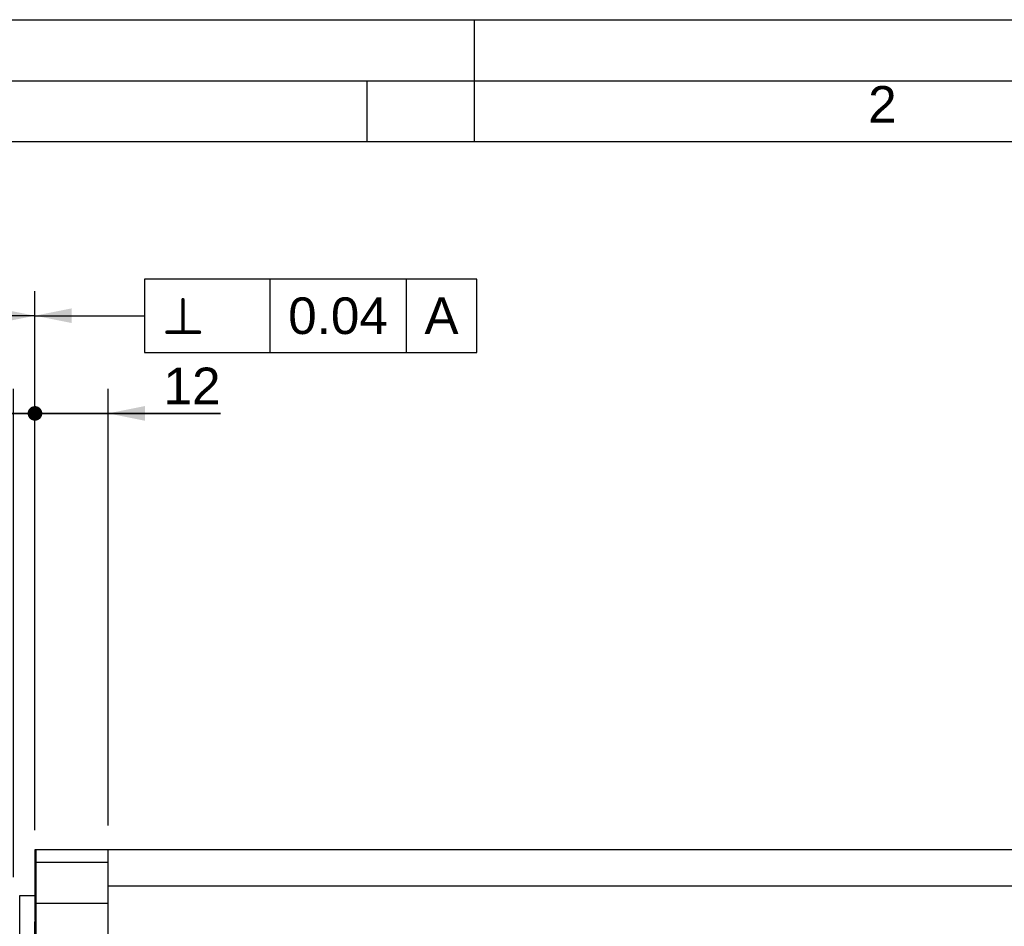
# Model space of a CAD drawing. Header units: millimetres. Extents: x 0 to 420, y 0 to 297.
# Tile 22 of 40: x 93 to 173, y 223 to 297. Entities that reach past the tile are written whole.
import ezdxf

# ---------------------------------------------------------------- set-up
doc = ezdxf.new("R2010")
doc.units = ezdxf.units.MM
doc.header["$LTSCALE"] = 23.1
doc.layers.get('0').update_dxf_attribs({"linetype": 'CONTINUOUS'})
for name, color, linetype in [('COMPONENTS', 7, 'CONTINUOUS'), ('DETAIL', 7, 'CONTINUOUS'), ('DIMENSION', 7, 'CONTINUOUS')]:
    doc.layers.add(name, color=color, linetype=linetype)
doc.styles.get("Standard").update_dxf_attribs({"font": 'arial.ttf'})
doc.styles.add('TEXTSTYLE_2', font='arial.ttf')
doc.styles.add('TEXTSTYLE_4', font='gdt')
doc.dimstyles.new('DIMSTYLE_2', dxfattribs={"dimtxt": 3, "dimasz": 3, "dimexe": 0.18, "dimexo": 0.0625, "dimgap": 0.09, "dimtad": 1, "dimlfac": 2, "dimdsep": 46, "dimtxsty": 'STANDARD', "dimblk": '_FILLED', "dimblk1": '_FILLED', "dimblk2": '_FILLED', "dimcen": 0.09, "dimadec": 0, "dimazin": 0, "dimtp": 0.1, "dimtm": 0.1, "dimtfac": 1, "dimtofl": 0, "dimtmove": 0, "dimatfit": 3, "dimldrblk": '_FILLED', "dimfxl": 1, "dimtolj": 1, "dimarcsym": 0})
doc.dimstyles.new('DIMSTYLE_3', dxfattribs={"dimtxt": 3, "dimasz": 3, "dimexe": 0.18, "dimexo": 0.0625, "dimgap": 0.09, "dimtad": 1, "dimlfac": 2, "dimdsep": 46, "dimtxsty": 'STANDARD', "dimblk": '_FILLED', "dimblk1": '_FILLED', "dimblk2": '_FILLED', "dimcen": 0.09, "dimadec": 0, "dimazin": 0, "dimtp": 0.2, "dimtm": 0.2, "dimtfac": 1, "dimtofl": 0, "dimtmove": 0, "dimatfit": 3, "dimldrblk": '_FILLED', "dimfxl": 1, "dimtolj": 1, "dimarcsym": 0})
doc.dimstyles.new('DIMSTYLE_4', dxfattribs={"dimtxt": 3, "dimasz": 3, "dimexe": 0.18, "dimexo": 0.0625, "dimgap": 0.09, "dimtad": 1, "dimlfac": 2, "dimdsep": 46, "dimtxsty": 'STANDARD', "dimblk": '_FILLED', "dimblk1": '_FILLED', "dimblk2": '_FILLED', "dimcen": 0.09, "dimadec": 0, "dimazin": 0, "dimtp": 0.3, "dimtm": 0.3, "dimtfac": 1, "dimtofl": 0, "dimtmove": 0, "dimatfit": 3, "dimldrblk": '_FILLED', "dimfxl": 1, "dimtolj": 1, "dimarcsym": 0})
doc.dimstyles.get("Standard").update_dxf_attribs({"dimtxt": 3, "dimasz": 3, "dimexe": 0.18, "dimexo": 0.0625, "dimgap": 0.09, "dimtad": 1, "dimdec": 3, "dimdsep": 46, "dimtxsty": 'STANDARD', "dimblk": '_FILLED', "dimblk1": '_FILLED', "dimblk2": '_FILLED', "dimcen": 0.09, "dimadec": 0, "dimazin": 0, "dimtol": 1, "dimtp": 0.001, "dimtm": 0.001, "dimtfac": 1, "dimtdec": 3, "dimtofl": 0, "dimtmove": 0, "dimatfit": 3, "dimldrblk": '_FILLED', "dimfxl": 1, "dimtolj": 1, "dimarcsym": 0})

# ---------------------------------------------------------------- blocks, each defined once
blk = doc.blocks.new('_FILLED')
at = {"color": 0, "linetype": 'BYBLOCK'}
blk.add_solid([(0, 0), (-1, 0.2), (-1, -0.2)], dxfattribs=at)
blk = doc.blocks.new('_DOT')
at = {"color": 0, "linetype": 'BYBLOCK'}
blk.add_line((-0.2, 0), (-1, 0), dxfattribs=at)
at = {"color": 0, "linetype": 'BYBLOCK', "const_width": 0.2}
blk.add_lwpolyline([(-0.1, 0, 1), (0.1, 0, 1)], format="xyb", close=True, dxfattribs=at)
blk = doc.blocks.new('*D2')
at = {"layer": 'DIMENSION', "color": 2, "linetype": 'CONTINUOUS'}
for p, q in [((92.303, 226.751), (92.303, 266.751)), ((94.053, 230.961), (94.053, 266.751)), ((92.303, 264.751), (82.557, 264.751)), ((82.557, 264.751), (93.178, 264.751)), ((100.053, 264.751), (93.178, 264.751)), ((94.053, 264.751), (100.053, 264.751))]:
    blk.add_line(p, q, dxfattribs=at)
at = {"layer": 'DIMENSION', "color": 2, "linetype": 'CONTINUOUS', "xscale": 3, "yscale": 3, "zscale": 3}
blk.add_blockref('_FILLED', (92.303, 264.751), dxfattribs=at)
at = {"layer": 'DIMENSION', "color": 2, "linetype": 'CONTINUOUS', "xscale": 3, "yscale": 3, "zscale": 3, "rotation": 180}
blk.add_blockref('_DOT', (94.053, 264.751), dxfattribs=at)
at = {"layer": 'DIMENSION', "color": 2, "linetype": 'CONTINUOUS', "insert": (88.379, 268.501), "char_height": 3, "width": 5.82156, "attachment_point": 3, "line_spacing_factor": 0.9}
blk.add_mtext('3.5', dxfattribs=at)
blk = doc.blocks.new('*D3')
at = {"layer": 'DIMENSION', "color": 2, "linetype": 'CONTINUOUS'}
for p, q in [((94.053, 230.789), (94.053, 266.751)), ((100.053, 231.001), (100.053, 266.751)), ((94.053, 264.751), (88.053, 264.751)), ((88.053, 264.751), (97.053, 264.751)), ((109.241, 264.751), (97.053, 264.751)), ((100.053, 264.751), (109.241, 264.751))]:
    blk.add_line(p, q, dxfattribs=at)
at = {"layer": 'DIMENSION', "color": 2, "linetype": 'CONTINUOUS', "xscale": 3, "yscale": 3, "zscale": 3}
blk.add_blockref('_DOT', (94.053, 264.751), dxfattribs=at)
at = {"layer": 'DIMENSION', "color": 2, "linetype": 'CONTINUOUS', "xscale": 3, "yscale": 3, "zscale": 3, "rotation": 180}
blk.add_blockref('_FILLED', (100.053, 264.751), dxfattribs=at)
at = {"layer": 'DIMENSION', "color": 2, "linetype": 'CONTINUOUS', "insert": (104.58, 268.501), "char_height": 3, "width": 4.66171, "attachment_point": 1, "line_spacing_factor": 0.9}
blk.add_mtext('12', dxfattribs=at)
blk = doc.blocks.new('*D7')
at = {"layer": 'DIMENSION', "color": 2, "linetype": 'CONTINUOUS'}
for p, q in [((64.053, 201.463), (64.053, 274.751)), ((94.053, 230.618), (94.053, 274.751)), ((64.053, 272.751), (79.053, 272.751)), ((94.053, 272.751), (79.053, 272.751))]:
    blk.add_line(p, q, dxfattribs=at)
at = {"layer": 'DIMENSION', "color": 2, "linetype": 'CONTINUOUS', "xscale": 3, "yscale": 3, "zscale": 3, "rotation": 180}
blk.add_blockref('_FILLED', (64.053, 272.751), dxfattribs=at)
at = {"layer": 'DIMENSION', "color": 2, "linetype": 'CONTINUOUS', "xscale": 3, "yscale": 3, "zscale": 3}
blk.add_blockref('_FILLED', (94.053, 272.751), dxfattribs=at)
at = {"layer": 'DIMENSION', "color": 2, "linetype": 'CONTINUOUS', "insert": (79.053, 276.501), "char_height": 3, "width": 4.66171, "attachment_point": 2, "line_spacing_factor": 0.9}
blk.add_mtext('60', dxfattribs=at)

msp = doc.modelspace()

# ---------------------------------------------------------------- linework, layer by layer
at = {"color": 2, "linetype": 'CONTINUOUS'}
for p, q in [((0, 297), (420, 297)), ((130, 297), (130, 287)), ((20, 292), (415, 292)), ((121.25, 287), (121.25, 292))]:
    msp.add_line(p, q, dxfattribs=at)
at = {"color": 7, "linetype": 'CONTINUOUS'}
msp.add_line((410, 287), (25, 287), dxfattribs=at)
at = {"layer": 'COMPONENTS', "color": 7, "linetype": 'CONTINUOUS'}
for p, q in [((94.05283, 229.00148), (94.05283, 223.21935)), ((244.80283, 229.00148), (94.05283, 229.00148)), ((94.15283, 197.01616), (94.15283, 229.00148)), ((100.05283, 156.50148), (100.05283, 229.00148)), ((94.15283, 226.01162), (94.05283, 226.01162)), ((92.80283, 160.25148), (92.80283, 225.25148)), ((92.80283, 225.25148), (94.05283, 225.25148)), ((94.05283, 156.50148), (94.05283, 223.126)), ((94.15283, 223.126), (94.05283, 223.126))]:
    msp.add_line(p, q, dxfattribs=at)
at = {"layer": 'COMPONENTS', "color": 9, "linetype": 'CONTINUOUS'}
for p, q in [((100.05283, 227.967), (94.15283, 227.967)), ((244.80283, 226.03676), (100.05283, 226.03676)), ((94.15283, 224.62808), (100.05283, 224.62808))]:
    msp.add_line(p, q, dxfattribs=at)
at = {"layer": 'DETAIL', "color": 2, "linetype": 'CONTINUOUS'}
for p, q in [((113.28121, 275.75148), (113.28121, 269.75148)), ((124.43362, 275.75148), (124.43362, 269.75148))]:
    msp.add_line(p, q, dxfattribs=at)
for points in [[(103.03121, 269.75148), (130.22173, 269.75148), (130.22173, 275.75148)], [(130.22173, 275.75148), (103.03121, 275.75148), (103.03121, 269.75148)]]:
    msp.add_lwpolyline(points, dxfattribs=at)

# ---------------------------------------------------------------- texts
at = {"color": 2, "linetype": 'CONTINUOUS', "insert": (162.25598, 291.56194), "char_height": 3, "width": 2.330855, "attachment_point": 1, "line_spacing_factor": 0.9, "style": 'TEXTSTYLE_2'}
msp.add_mtext('2', dxfattribs=at)
at = {"layer": 'DETAIL', "color": 2, "linetype": 'CONTINUOUS', "style": 'TEXTSTYLE_4'}
msp.add_text('b', height=3, dxfattribs=at).set_placement((104.53121, 271.25148))
at = {"layer": 'DETAIL', "color": 2, "linetype": 'CONTINUOUS'}
for s, p in [('0.04', (114.78121, 271.25148)), ('A', (125.93362, 271.25148))]:
    msp.add_text(s, height=3, dxfattribs=at).set_placement(p)

# ---------------------------------------------------------------- dimensions: what is measured, and where the dimension line sits
at = {"layer": 'DIMENSION', "color": 2, "linetype": 'CONTINUOUS'}
dim = msp.add_linear_dim(base=(94.05283, 272.75148), p1=(64.05288, 201.4627), p2=(94.05283, 230.61782), dimstyle='DIMSTYLE_4', dxfattribs=at)
dim.commit()
dim.dimension.update_dxf_attribs({"geometry": '*D7', "text_midpoint": (76.722, 275.00148), "dimtype": 160})
for base, p1, p2, dimstyle, override, picture, middle in [((94.05283, 264.75148), (92.30283, 226.75148), (94.05283, 230.96097), 'DIMSTYLE_2', {"dimblk2": 'DOT', "dimsah": 1}, '*D2', (79.64631, 267.00148)), ((100.05283, 264.75148), (94.05283, 230.78939), (100.05283, 231.00148), 'DIMSTYLE_3', {"dimblk1": 'DOT', "dimsah": 1}, '*D3', (106.91054, 267.00148))]:
    dim = msp.add_linear_dim(base=base, p1=p1, p2=p2, dimstyle=dimstyle, override=override, dxfattribs=at)
    dim.commit()
    dim.dimension.update_dxf_attribs({"geometry": picture, "text_midpoint": middle, "dimtype": 160})

# ---------------------------------------------------------------- leaders
at = {"layer": 'DETAIL', "color": 2, "linetype": 'CONTINUOUS'}
msp.add_leader([(94.05283, 272.75148), (98.03121, 272.75148), (103.03121, 272.75148)], dimstyle='STANDARD', override={"dimtad": 0}, dxfattribs=at)

doc.saveas('drawing.dxf')
